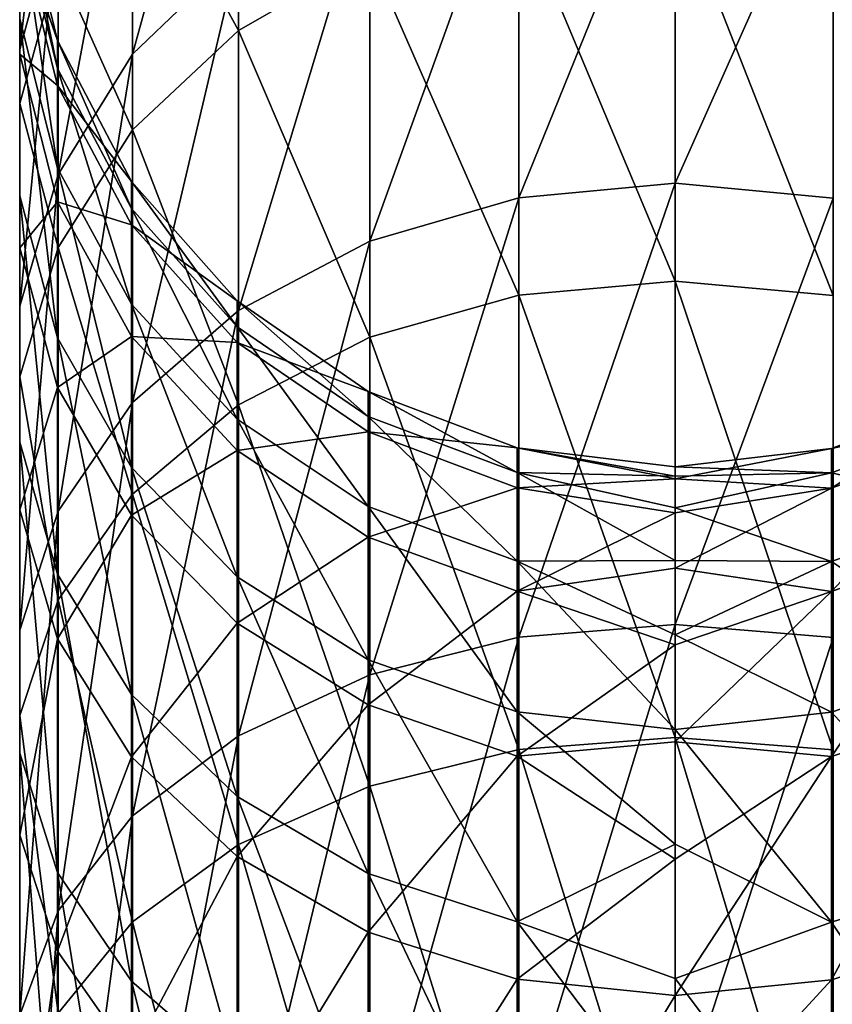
# Model space of a CAD drawing. Header units: millimetres. Extents: x -73 to 73, y -375 to 193.
# Tile 11 of 13: x -11 to 3, y 160 to 177. Entities that reach past the tile are written whole.
import ezdxf

# ---------------------------------------------------------------- set-up
doc = ezdxf.new("R2010")
doc.units = ezdxf.units.MM
doc.header["$LTSCALE"] = 65.185185
doc.layers.add('44', color=7, linetype='CONTINUOUS')
doc.layers.add('45', color=7, linetype='CONTINUOUS')

msp = doc.modelspace()

# ---------------------------------------------------------------- linework, layer by layer
at = {"layer": '44', "color": 7, "linetype": 'CONTINUOUS', "true_color": 0xa2afbf}
for points in [[(0, 174.637, 117.776), (2.752, 180.825, 108.519), (0, 181.11, 108.693), (0, 174.637, 117.776)], [(2.752, 174.38, 117.563), (2.752, 180.825, 108.519), (0, 174.637, 117.776), (2.752, 174.38, 117.563)], [(2.752, 179.424, 24.272), (2.752, 172.682, 15.448), (0, 179.704, 24.089), (2.752, 179.424, 24.272)], [(0, 179.704, 24.089), (2.752, 172.682, 15.448), (0, 172.933, 15.227), (0, 179.704, 24.089)], [(0, 166.95, 125.856), (2.752, 174.38, 117.563), (0, 174.637, 117.776), (0, 166.95, 125.856)], [(2.752, 166.725, 125.609), (2.752, 174.38, 117.563), (0, 166.95, 125.856), (2.752, 166.725, 125.609)], [(2.752, 172.682, 15.448), (2.752, 164.765, 7.661), (0, 172.933, 15.227), (2.752, 172.682, 15.448)], [(0, 172.933, 15.227), (2.752, 164.765, 7.661), (0, 164.981, 7.407), (0, 172.933, 15.227)], [(2.722, 170.019, 66.564), (2.722, 169.326, 58.642), (5.32, 170.996, 66.548), (2.722, 170.019, 66.564)], [(5.32, 170.56, 74.625), (2.722, 170.019, 66.564), (5.32, 170.996, 66.548), (5.32, 170.56, 74.625)], [(5.32, 170.996, 66.548), (2.722, 169.326, 58.642), (5.32, 170.291, 58.489), (5.32, 170.996, 66.548)], [(2.722, 169.59, 74.504), (2.722, 170.019, 66.564), (5.32, 170.56, 74.625), (2.722, 169.59, 74.504)], [(5.32, 168.99, 82.561), (2.722, 169.59, 74.504), (5.32, 170.56, 74.625), (5.32, 168.99, 82.561)], [(2.722, 169.326, 58.642), (2.722, 167.524, 50.897), (5.32, 170.291, 58.489), (2.722, 169.326, 58.642)], [(5.32, 170.291, 58.489), (2.722, 167.524, 50.897), (5.32, 168.458, 50.609), (5.32, 170.291, 58.489)], [(0, 169.699, 67.229), (0, 169.487, 62.619), (2.722, 170.019, 66.564), (0, 169.699, 67.229)], [(2.722, 170.019, 66.564), (0, 169.487, 62.619), (2.722, 169.326, 58.642), (2.722, 170.019, 66.564)], [(2.722, 169.59, 74.504), (0, 169.699, 67.229), (2.722, 170.019, 66.564), (2.722, 169.59, 74.504)], [(0, 169.532, 71.84), (0, 169.699, 67.229), (2.722, 169.59, 74.504), (0, 169.532, 71.84)], [(0, 168.985, 76.421), (0, 169.532, 71.84), (2.722, 169.59, 74.504), (0, 168.985, 76.421)], [(2.722, 168.047, 82.304), (0, 168.985, 76.421), (2.722, 169.59, 74.504), (2.722, 168.047, 82.304)], [(2.722, 168.047, 82.304), (2.722, 169.59, 74.504), (5.32, 168.99, 82.561), (2.722, 168.047, 82.304)], [(0, 169.487, 62.619), (0, 168.896, 58.043), (2.722, 169.326, 58.642), (0, 169.487, 62.619)], [(0, 168.896, 58.043), (0, 167.93, 53.531), (2.722, 169.326, 58.642), (0, 168.896, 58.043)], [(2.722, 169.326, 58.642), (0, 167.93, 53.531), (2.722, 167.524, 50.897), (2.722, 169.326, 58.642)], [(0, 168.063, 80.942), (0, 168.985, 76.421), (2.722, 168.047, 82.304), (0, 168.063, 80.942)], [(5.32, 166.318, 90.197), (2.722, 168.047, 82.304), (5.32, 168.99, 82.561), (5.32, 166.318, 90.197)], [(2.722, 167.524, 50.897), (2.722, 164.65, 43.483), (5.32, 168.458, 50.609), (2.722, 167.524, 50.897)], [(5.32, 168.458, 50.609), (2.722, 164.65, 43.483), (5.32, 165.534, 43.067), (5.32, 168.458, 50.609)], [(0, 166.772, 85.372), (0, 168.063, 80.942), (2.722, 168.047, 82.304), (0, 166.772, 85.372)], [(2.722, 165.42, 89.81), (0, 166.772, 85.372), (2.722, 168.047, 82.304), (2.722, 165.42, 89.81)], [(2.722, 165.42, 89.81), (2.722, 168.047, 82.304), (5.32, 166.318, 90.197), (2.722, 165.42, 89.81)], [(0, 167.93, 53.531), (0, 166.596, 49.114), (2.722, 167.524, 50.897), (0, 167.93, 53.531)], [(0, 166.596, 49.114), (0, 164.903, 44.822), (2.722, 167.524, 50.897), (0, 166.596, 49.114)], [(2.722, 167.524, 50.897), (0, 164.903, 44.822), (2.722, 164.65, 43.483), (2.722, 167.524, 50.897)], [(0, 158.202, 132.773), (2.752, 166.725, 125.609), (0, 166.95, 125.856), (0, 158.202, 132.773)], [(0, 165.12, 89.68), (0, 166.772, 85.372), (2.722, 165.42, 89.81), (0, 165.12, 89.68)], [(2.752, 158.014, 132.497), (2.752, 166.725, 125.609), (0, 158.202, 132.773), (2.752, 158.014, 132.497)], [(5.32, 162.597, 97.381), (2.722, 165.42, 89.81), (5.32, 166.318, 90.197), (5.32, 162.597, 97.381)], [(2.722, 161.763, 96.871), (0, 165.12, 89.68), (2.722, 165.42, 89.81), (2.722, 161.763, 96.871)], [(2.722, 164.65, 43.483), (2.722, 160.76, 36.548), (5.32, 165.534, 43.067), (2.722, 164.65, 43.483)], [(5.32, 165.534, 43.067), (2.722, 160.76, 36.548), (5.32, 161.577, 36.011), (5.32, 165.534, 43.067)], [(2.722, 161.763, 96.871), (2.722, 165.42, 89.81), (5.32, 162.597, 97.381), (2.722, 161.763, 96.871)], [(0, 163.12, 93.838), (0, 165.12, 89.68), (2.722, 161.763, 96.871), (0, 163.12, 93.838)], [(2.752, 164.765, 7.661), (2.752, 155.829, 1.066), (0, 164.981, 7.407), (2.752, 164.765, 7.661)], [(0, 164.981, 7.407), (2.752, 155.829, 1.066), (0, 156.008, 0.784), (0, 164.981, 7.407)], [(0, 164.903, 44.822), (0, 162.862, 40.684), (2.722, 164.65, 43.483), (0, 164.903, 44.822)], [(0, 162.862, 40.684), (0, 160.487, 36.727), (2.722, 164.65, 43.483), (0, 162.862, 40.684)], [(2.722, 164.65, 43.483), (0, 160.487, 36.727), (2.722, 160.76, 36.548), (2.722, 164.65, 43.483)], [(0, 160.783, 97.817), (0, 163.12, 93.838), (2.722, 161.763, 96.871), (0, 160.783, 97.817)], [(5.32, 157.902, 103.968), (2.722, 161.763, 96.871), (5.32, 162.597, 97.381), (5.32, 157.902, 103.968)], [(2.722, 157.148, 103.346), (0, 160.783, 97.817), (2.722, 161.763, 96.871), (2.722, 157.148, 103.346)], [(2.722, 157.148, 103.346), (2.722, 161.763, 96.871), (5.32, 157.902, 103.968), (2.722, 157.148, 103.346)], [(2.722, 160.76, 36.548), (2.722, 155.933, 30.229), (5.32, 161.577, 36.011), (2.722, 160.76, 36.548)], [(5.32, 161.577, 36.011), (2.722, 155.933, 30.229), (5.32, 156.666, 29.583), (5.32, 161.577, 36.011)], [(0, 158.128, 101.591), (0, 160.783, 97.817), (2.722, 157.148, 103.346), (0, 158.128, 101.591)], [(0, 160.487, 36.727), (0, 157.795, 32.98), (2.722, 160.76, 36.548), (0, 160.487, 36.727)], [(2.722, 160.76, 36.548), (0, 157.795, 32.98), (2.722, 155.933, 30.229), (2.722, 160.76, 36.548)]]:
    msp.add_3dface(points, dxfattribs=at)
at = {"layer": '45', "color": 7, "linetype": 'CONTINUOUS', "true_color": 0xa2afbf}
for points in [[(-7.607, 178.656, 107.194), (-7.607, 183.599, 97.651), (-9.452, 176.887, 106.113), (-7.607, 178.656, 107.194)], [(-9.452, 176.887, 106.113), (-7.607, 183.599, 97.651), (-9.452, 181.695, 96.83), (-9.452, 176.887, 106.113)], [(-10.746, 179.441, 95.858), (-10.746, 182.779, 86.318), (-11.414, 176.968, 94.791), (-10.746, 179.441, 95.858)], [(-11.414, 176.968, 94.791), (-10.746, 182.779, 86.318), (-11.414, 180.18, 85.61), (-11.414, 176.968, 94.791)], [(-7.607, 182.558, 35.042), (-7.607, 177.301, 25.669), (-9.452, 180.682, 35.926), (-7.607, 182.558, 35.042)], [(-7.607, 182.558, 35.042), (-5.32, 178.614, 24.806), (-7.607, 177.301, 25.669), (-7.607, 182.558, 35.042)], [(-9.452, 176.887, 106.113), (-9.452, 181.695, 96.83), (-10.746, 174.792, 104.833), (-9.452, 176.887, 106.113)], [(-10.746, 174.792, 104.833), (-9.452, 181.695, 96.83), (-10.746, 179.441, 95.858), (-10.746, 174.792, 104.833)], [(0, 174.637, 117.776), (0, 181.11, 108.693), (-2.722, 174.385, 117.567), (0, 174.637, 117.776)], [(-2.722, 174.385, 117.567), (0, 181.11, 108.693), (-2.722, 180.831, 108.523), (-2.722, 174.385, 117.567)], [(-9.452, 180.682, 35.926), (-9.452, 175.569, 26.808), (-10.746, 178.462, 36.973), (-9.452, 180.682, 35.926)], [(-9.452, 180.682, 35.926), (-7.607, 177.301, 25.669), (-9.452, 175.569, 26.808), (-9.452, 180.682, 35.926)], [(-2.722, 174.385, 117.567), (-2.722, 180.831, 108.523), (-5.32, 173.631, 116.945), (-2.722, 174.385, 117.567)], [(-5.32, 173.631, 116.945), (-2.722, 180.831, 108.523), (-5.32, 179.997, 108.013), (-5.32, 173.631, 116.945)], [(-11.414, 176.968, 94.791), (-11.414, 180.18, 85.61), (-11.418, 174.419, 93.692), (-11.414, 176.968, 94.791)], [(-11.418, 174.419, 93.692), (-11.414, 180.18, 85.61), (-11.418, 177.503, 84.88), (-11.418, 174.419, 93.692)], [(-5.32, 173.631, 116.945), (-5.32, 179.997, 108.013), (-7.607, 172.419, 115.946), (-5.32, 173.631, 116.945)], [(-7.607, 172.419, 115.946), (-5.32, 179.997, 108.013), (-7.607, 178.656, 107.194), (-7.607, 172.419, 115.946)], [(-11.418, 179.314, 75.723), (-11.418, 179.818, 66.401), (-10.757, 176.64, 75.387), (-11.418, 179.314, 75.723)], [(-11.418, 179.818, 66.401), (-11.418, 179.005, 57.101), (-10.757, 177.124, 66.446), (-11.418, 179.818, 66.401)], [(-10.757, 176.64, 75.387), (-11.418, 179.818, 66.401), (-10.757, 177.124, 66.446), (-10.757, 176.64, 75.387)], [(0, 179.704, 24.089), (0, 172.933, 15.227), (-2.722, 179.43, 24.268), (0, 179.704, 24.089)], [(-11.414, 179.542, 47.191), (-11.414, 176.026, 38.121), (-11.418, 176.89, 48.009), (-11.414, 179.542, 47.191)], [(-11.418, 179.005, 57.101), (-11.414, 179.542, 47.191), (-11.418, 176.89, 48.009), (-11.418, 179.005, 57.101)], [(-11.414, 179.542, 47.191), (-10.746, 178.462, 36.973), (-11.414, 176.026, 38.121), (-11.414, 179.542, 47.191)], [(-11.418, 177.503, 84.88), (-11.418, 179.314, 75.723), (-10.757, 174.902, 84.172), (-11.418, 177.503, 84.88)], [(-10.757, 174.902, 84.172), (-11.418, 179.314, 75.723), (-10.757, 176.64, 75.387), (-10.757, 174.902, 84.172)], [(-10.746, 174.792, 104.833), (-10.746, 179.441, 95.858), (-11.414, 172.494, 103.428), (-10.746, 174.792, 104.833)], [(-11.414, 172.494, 103.428), (-10.746, 179.441, 95.858), (-11.414, 176.968, 94.791), (-11.414, 172.494, 103.428)], [(-2.722, 179.43, 24.268), (-2.722, 172.688, 15.443), (-5.32, 178.614, 24.806), (-2.722, 179.43, 24.268)], [(-2.722, 179.43, 24.268), (0, 172.933, 15.227), (-2.722, 172.688, 15.443), (-2.722, 179.43, 24.268)], [(-11.418, 179.005, 57.101), (-11.418, 176.89, 48.009), (-10.757, 176.343, 57.525), (-11.418, 179.005, 57.101)], [(-10.757, 177.124, 66.446), (-11.418, 179.005, 57.101), (-10.757, 176.343, 57.525), (-10.757, 177.124, 66.446)], [(-7.607, 172.419, 115.946), (-7.607, 178.656, 107.194), (-9.452, 170.82, 114.626), (-7.607, 172.419, 115.946)], [(-9.452, 170.82, 114.626), (-7.607, 178.656, 107.194), (-9.452, 176.887, 106.113), (-9.452, 170.82, 114.626)], [(-5.32, 178.614, 24.806), (-5.32, 171.955, 16.09), (-7.607, 177.301, 25.669), (-5.32, 178.614, 24.806)], [(-5.32, 178.614, 24.806), (-2.722, 172.688, 15.443), (-5.32, 171.955, 16.09), (-5.32, 178.614, 24.806)], [(-10.746, 178.462, 36.973), (-10.746, 173.518, 28.157), (-11.414, 176.026, 38.121), (-10.746, 178.462, 36.973)], [(-10.746, 178.462, 36.973), (-9.452, 175.569, 26.808), (-10.746, 173.518, 28.157), (-10.746, 178.462, 36.973)], [(-11.418, 174.419, 93.692), (-11.418, 177.503, 84.88), (-10.757, 171.945, 92.624), (-11.418, 174.419, 93.692)], [(-10.757, 171.945, 92.624), (-11.418, 177.503, 84.88), (-10.757, 174.902, 84.172), (-10.757, 171.945, 92.624)], [(-7.607, 177.301, 25.669), (-7.607, 170.777, 17.13), (-9.452, 175.569, 26.808), (-7.607, 177.301, 25.669)], [(-7.607, 177.301, 25.669), (-5.32, 171.955, 16.09), (-7.607, 170.777, 17.13), (-7.607, 177.301, 25.669)], [(-10.757, 176.64, 75.387), (-10.757, 177.124, 66.446), (-9.469, 174.201, 75.082), (-10.757, 176.64, 75.387)], [(-10.757, 177.124, 66.446), (-10.757, 176.343, 57.525), (-9.469, 174.666, 66.487), (-10.757, 177.124, 66.446)], [(-9.469, 174.201, 75.082), (-10.757, 177.124, 66.446), (-9.469, 174.666, 66.487), (-9.469, 174.201, 75.082)], [(-11.414, 172.494, 103.428), (-11.414, 176.968, 94.791), (-11.418, 170.126, 101.981), (-11.414, 172.494, 103.428)], [(-11.418, 170.126, 101.981), (-11.414, 176.968, 94.791), (-11.418, 174.419, 93.692), (-11.418, 170.126, 101.981)], [(-11.418, 176.89, 48.009), (-11.414, 176.026, 38.121), (-11.418, 173.515, 39.304), (-11.418, 176.89, 48.009)], [(-11.418, 176.89, 48.009), (-11.418, 173.515, 39.304), (-10.757, 174.314, 48.803), (-11.418, 176.89, 48.009)], [(-10.757, 176.343, 57.525), (-11.418, 176.89, 48.009), (-10.757, 174.314, 48.803), (-10.757, 176.343, 57.525)], [(-9.452, 170.82, 114.626), (-9.452, 176.887, 106.113), (-10.746, 168.926, 113.064), (-9.452, 170.82, 114.626)], [(-10.746, 168.926, 113.064), (-9.452, 176.887, 106.113), (-10.746, 174.792, 104.833), (-10.746, 168.926, 113.064)], [(-10.757, 174.902, 84.172), (-10.757, 176.64, 75.387), (-9.469, 172.53, 83.526), (-10.757, 174.902, 84.172)], [(-9.469, 172.53, 83.526), (-10.757, 176.64, 75.387), (-9.469, 174.201, 75.082), (-9.469, 172.53, 83.526)], [(-10.757, 176.343, 57.525), (-10.757, 174.314, 48.803), (-9.469, 173.915, 57.911), (-10.757, 176.343, 57.525)], [(-9.469, 174.666, 66.487), (-10.757, 176.343, 57.525), (-9.469, 173.915, 57.911), (-9.469, 174.666, 66.487)], [(-11.414, 176.026, 38.121), (-11.414, 171.267, 29.637), (-11.418, 173.515, 39.304), (-11.414, 176.026, 38.121)], [(-11.414, 176.026, 38.121), (-10.746, 173.518, 28.157), (-11.414, 171.267, 29.637), (-11.414, 176.026, 38.121)], [(-9.452, 175.569, 26.808), (-9.452, 169.222, 18.501), (-10.746, 173.518, 28.157), (-9.452, 175.569, 26.808)], [(-9.452, 175.569, 26.808), (-7.607, 170.777, 17.13), (-9.452, 169.222, 18.501), (-9.452, 175.569, 26.808)], [(-10.757, 171.945, 92.624), (-10.757, 174.902, 84.172), (-9.469, 169.687, 91.651), (-10.757, 171.945, 92.624)], [(-9.469, 169.687, 91.651), (-10.757, 174.902, 84.172), (-9.469, 172.53, 83.526), (-9.469, 169.687, 91.651)], [(-10.746, 168.926, 113.064), (-10.746, 174.792, 104.833), (-11.414, 166.849, 111.35), (-10.746, 168.926, 113.064)], [(-11.414, 166.849, 111.35), (-10.746, 174.792, 104.833), (-11.414, 172.494, 103.428), (-11.414, 166.849, 111.35)], [(-9.469, 174.201, 75.082), (-9.469, 174.666, 66.487), (-7.63, 172.139, 74.823), (-9.469, 174.201, 75.082)], [(-9.469, 174.666, 66.487), (-9.469, 173.915, 57.911), (-7.63, 172.588, 66.521), (-9.469, 174.666, 66.487)], [(-7.63, 172.139, 74.823), (-9.469, 174.666, 66.487), (-7.63, 172.588, 66.521), (-7.63, 172.139, 74.823)], [(0, 166.95, 125.856), (0, 174.637, 117.776), (-2.722, 166.73, 125.614), (0, 166.95, 125.856)], [(-2.722, 166.73, 125.614), (0, 174.637, 117.776), (-2.722, 174.385, 117.567), (-2.722, 166.73, 125.614)], [(-11.418, 170.126, 101.981), (-11.418, 174.419, 93.692), (-10.757, 167.826, 100.576), (-11.418, 170.126, 101.981)], [(-10.757, 167.826, 100.576), (-11.418, 174.419, 93.692), (-10.757, 171.945, 92.624), (-10.757, 167.826, 100.576)], [(-10.757, 174.314, 48.803), (-11.418, 173.515, 39.304), (-10.757, 171.077, 40.454), (-10.757, 174.314, 48.803)], [(-10.757, 174.314, 48.803), (-10.757, 171.077, 40.454), (-9.469, 171.965, 49.528), (-10.757, 174.314, 48.803)], [(-9.469, 173.915, 57.911), (-10.757, 174.314, 48.803), (-9.469, 171.965, 49.528), (-9.469, 173.915, 57.911)], [(-2.722, 166.73, 125.614), (-2.722, 174.385, 117.567), (-5.32, 166.071, 124.892), (-2.722, 166.73, 125.614)], [(-5.32, 166.071, 124.892), (-2.722, 174.385, 117.567), (-5.32, 173.631, 116.945), (-5.32, 166.071, 124.892)], [(-9.469, 172.53, 83.526), (-9.469, 174.201, 75.082), (-7.63, 170.525, 82.98), (-9.469, 172.53, 83.526)], [(-7.63, 170.525, 82.98), (-9.469, 174.201, 75.082), (-7.63, 172.139, 74.823), (-7.63, 170.525, 82.98)], [(-9.469, 173.915, 57.911), (-9.469, 171.965, 49.528), (-7.63, 171.863, 58.238), (-9.469, 173.915, 57.911)], [(-7.63, 172.588, 66.521), (-9.469, 173.915, 57.911), (-7.63, 171.863, 58.238), (-7.63, 172.588, 66.521)], [(-5.32, 166.071, 124.892), (-5.32, 173.631, 116.945), (-7.607, 165.012, 123.732), (-5.32, 166.071, 124.892)], [(-7.607, 165.012, 123.732), (-5.32, 173.631, 116.945), (-7.607, 172.419, 115.946), (-7.607, 165.012, 123.732)], [(-11.418, 173.515, 39.304), (-11.414, 171.267, 29.637), (-11.418, 168.949, 31.162), (-11.418, 173.515, 39.304)], [(-11.418, 173.515, 39.304), (-11.418, 168.949, 31.162), (-10.757, 171.077, 40.454), (-11.418, 173.515, 39.304)], [(-10.746, 173.518, 28.157), (-10.746, 167.381, 20.126), (-11.414, 171.267, 29.637), (-10.746, 173.518, 28.157)], [(-10.746, 173.518, 28.157), (-9.452, 169.222, 18.501), (-10.746, 167.381, 20.126), (-10.746, 173.518, 28.157)], [(0, 172.933, 15.227), (0, 164.981, 7.407), (-2.722, 172.688, 15.443), (0, 172.933, 15.227)], [(-2.722, 172.688, 15.443), (-2.722, 164.769, 7.655), (-5.32, 171.955, 16.09), (-2.722, 172.688, 15.443)], [(-2.722, 172.688, 15.443), (0, 164.981, 7.407), (-2.722, 164.769, 7.655), (-2.722, 172.688, 15.443)], [(-11.414, 166.849, 111.35), (-11.414, 172.494, 103.428), (-11.418, 164.708, 109.584), (-11.414, 166.849, 111.35)], [(-11.418, 164.708, 109.584), (-11.414, 172.494, 103.428), (-11.418, 170.126, 101.981), (-11.418, 164.708, 109.584)], [(-9.469, 169.687, 91.651), (-9.469, 172.53, 83.526), (-7.63, 167.779, 90.827), (-9.469, 169.687, 91.651)], [(-7.63, 167.779, 90.827), (-9.469, 172.53, 83.526), (-7.63, 170.525, 82.98), (-7.63, 167.779, 90.827)], [(-7.63, 172.139, 74.823), (-7.63, 172.588, 66.521), (-5.347, 170.574, 74.627), (-7.63, 172.139, 74.823)], [(-7.63, 172.588, 66.521), (-7.63, 171.863, 58.238), (-5.347, 171.011, 66.547), (-7.63, 172.588, 66.521)], [(-5.347, 170.574, 74.627), (-7.63, 172.588, 66.521), (-5.347, 171.011, 66.547), (-5.347, 170.574, 74.627)], [(-7.607, 165.012, 123.732), (-7.607, 172.419, 115.946), (-9.452, 163.615, 122.2), (-7.607, 165.012, 123.732)], [(-9.452, 163.615, 122.2), (-7.607, 172.419, 115.946), (-9.452, 170.82, 114.626), (-9.452, 163.615, 122.2)], [(-7.63, 170.525, 82.98), (-7.63, 172.139, 74.823), (-5.347, 169.003, 82.565), (-7.63, 170.525, 82.98)], [(-5.347, 169.003, 82.565), (-7.63, 172.139, 74.823), (-5.347, 170.574, 74.627), (-5.347, 169.003, 82.565)], [(-9.469, 171.965, 49.528), (-10.757, 171.077, 40.454), (-9.469, 168.854, 41.502), (-9.469, 171.965, 49.528)], [(-10.757, 167.826, 100.576), (-10.757, 171.945, 92.624), (-9.469, 165.729, 99.294), (-10.757, 167.826, 100.576)], [(-9.469, 165.729, 99.294), (-10.757, 171.945, 92.624), (-9.469, 169.687, 91.651), (-9.469, 165.729, 99.294)], [(-9.469, 171.965, 49.528), (-9.469, 168.854, 41.502), (-7.63, 169.979, 50.14), (-9.469, 171.965, 49.528)], [(-7.63, 171.863, 58.238), (-9.469, 171.965, 49.528), (-7.63, 169.979, 50.14), (-7.63, 171.863, 58.238)], [(-5.32, 171.955, 16.09), (-5.32, 164.135, 8.399), (-7.607, 170.777, 17.13), (-5.32, 171.955, 16.09)], [(-5.32, 171.955, 16.09), (-2.722, 164.769, 7.655), (-5.32, 164.135, 8.399), (-5.32, 171.955, 16.09)], [(-7.63, 171.863, 58.238), (-7.63, 169.979, 50.14), (-5.347, 170.305, 58.486), (-7.63, 171.863, 58.238)], [(-5.347, 171.011, 66.547), (-7.63, 171.863, 58.238), (-5.347, 170.305, 58.486), (-5.347, 171.011, 66.547)], [(-11.414, 171.267, 29.637), (-11.414, 165.362, 21.908), (-11.418, 168.949, 31.162), (-11.414, 171.267, 29.637)], [(-11.414, 171.267, 29.637), (-10.746, 167.381, 20.126), (-11.414, 165.362, 21.908), (-11.414, 171.267, 29.637)], [(-10.757, 171.077, 40.454), (-11.418, 168.949, 31.162), (-10.757, 166.697, 32.643), (-10.757, 171.077, 40.454)], [(-10.757, 171.077, 40.454), (-10.757, 166.697, 32.643), (-9.469, 168.854, 41.502), (-10.757, 171.077, 40.454)], [(-5.347, 170.574, 74.627), (-5.347, 171.011, 66.547), (-2.752, 169.597, 74.505), (-5.347, 170.574, 74.627)], [(-5.347, 171.011, 66.547), (-5.347, 170.305, 58.486), (-2.752, 170.026, 66.564), (-5.347, 171.011, 66.547)], [(-2.752, 169.597, 74.505), (-5.347, 171.011, 66.547), (-2.752, 170.026, 66.564), (-2.752, 169.597, 74.505)], [(-9.452, 163.615, 122.2), (-9.452, 170.82, 114.626), (-10.746, 161.96, 120.387), (-9.452, 163.615, 122.2)], [(-10.746, 161.96, 120.387), (-9.452, 170.82, 114.626), (-10.746, 168.926, 113.064), (-10.746, 161.96, 120.387)], [(-7.607, 170.777, 17.13), (-7.607, 163.115, 9.594), (-9.452, 169.222, 18.501), (-7.607, 170.777, 17.13)], [(-7.607, 170.777, 17.13), (-5.32, 164.135, 8.399), (-7.607, 163.115, 9.594), (-7.607, 170.777, 17.13)], [(-5.347, 169.003, 82.565), (-5.347, 170.574, 74.627), (-2.752, 168.054, 82.306), (-5.347, 169.003, 82.565)], [(-2.752, 168.054, 82.306), (-5.347, 170.574, 74.627), (-2.752, 169.597, 74.505), (-2.752, 168.054, 82.306)], [(-7.63, 167.779, 90.827), (-7.63, 170.525, 82.98), (-5.347, 166.331, 90.203), (-7.63, 167.779, 90.827)], [(-5.347, 166.331, 90.203), (-7.63, 170.525, 82.98), (-5.347, 169.003, 82.565), (-5.347, 166.331, 90.203)], [(-5.347, 170.305, 58.486), (-7.63, 169.979, 50.14), (-5.347, 168.472, 50.605), (-5.347, 170.305, 58.486)], [(-5.347, 170.305, 58.486), (-5.347, 168.472, 50.605), (-2.752, 169.333, 58.641), (-5.347, 170.305, 58.486)], [(-2.752, 170.026, 66.564), (-5.347, 170.305, 58.486), (-2.752, 169.333, 58.641), (-2.752, 170.026, 66.564)], [(-11.418, 164.708, 109.584), (-11.418, 170.126, 101.981), (-10.757, 162.629, 107.868), (-11.418, 164.708, 109.584)], [(-10.757, 162.629, 107.868), (-11.418, 170.126, 101.981), (-10.757, 167.826, 100.576), (-10.757, 162.629, 107.868)], [(0, 169.487, 62.619), (0, 169.699, 67.229), (-2.752, 170.026, 66.564), (0, 169.487, 62.619)], [(0, 169.487, 62.619), (-2.752, 170.026, 66.564), (-2.752, 169.333, 58.641), (0, 169.487, 62.619)], [(0, 169.699, 67.229), (0, 169.532, 71.84), (-2.752, 170.026, 66.564), (0, 169.699, 67.229)], [(0, 169.532, 71.84), (-2.752, 169.597, 74.505), (-2.752, 170.026, 66.564), (0, 169.532, 71.84)], [(-7.63, 169.979, 50.14), (-9.469, 168.854, 41.502), (-7.63, 166.974, 42.388), (-7.63, 169.979, 50.14)], [(-7.63, 169.979, 50.14), (-7.63, 166.974, 42.388), (-5.347, 168.472, 50.605), (-7.63, 169.979, 50.14)], [(-9.469, 165.729, 99.294), (-9.469, 169.687, 91.651), (-7.63, 163.955, 98.21), (-9.469, 165.729, 99.294)], [(-7.63, 163.955, 98.21), (-9.469, 169.687, 91.651), (-7.63, 167.779, 90.827), (-7.63, 163.955, 98.21)], [(0, 169.532, 71.84), (0, 168.985, 76.421), (-2.752, 169.597, 74.505), (0, 169.532, 71.84)], [(0, 168.985, 76.421), (0, 168.063, 80.942), (-2.752, 169.597, 74.505), (0, 168.985, 76.421)], [(0, 168.063, 80.942), (-2.752, 168.054, 82.306), (-2.752, 169.597, 74.505), (0, 168.063, 80.942)], [(0, 168.896, 58.043), (0, 169.487, 62.619), (-2.752, 169.333, 58.641), (0, 168.896, 58.043)], [(-9.452, 169.222, 18.501), (-9.452, 161.769, 11.171), (-10.746, 167.381, 20.126), (-9.452, 169.222, 18.501)], [(-9.452, 169.222, 18.501), (-7.607, 163.115, 9.594), (-9.452, 161.769, 11.171), (-9.452, 169.222, 18.501)], [(-2.752, 169.333, 58.641), (-5.347, 168.472, 50.605), (-2.752, 167.531, 50.895), (-2.752, 169.333, 58.641)], [(0, 168.896, 58.043), (-2.752, 169.333, 58.641), (-2.752, 167.531, 50.895), (0, 168.896, 58.043)], [(-5.347, 166.331, 90.203), (-5.347, 169.003, 82.565), (-2.752, 165.427, 89.813), (-5.347, 166.331, 90.203)], [(-2.752, 165.427, 89.813), (-5.347, 169.003, 82.565), (-2.752, 168.054, 82.306), (-2.752, 165.427, 89.813)], [(-11.418, 168.949, 31.162), (-11.414, 165.362, 21.908), (-11.418, 163.281, 23.744), (-11.418, 168.949, 31.162)], [(-11.418, 168.949, 31.162), (-11.418, 163.281, 23.744), (-10.757, 166.697, 32.643), (-11.418, 168.949, 31.162)], [(-10.746, 161.96, 120.387), (-10.746, 168.926, 113.064), (-11.414, 160.144, 118.397), (-10.746, 161.96, 120.387)], [(-11.414, 160.144, 118.397), (-10.746, 168.926, 113.064), (-11.414, 166.849, 111.35), (-11.414, 160.144, 118.397)], [(-9.469, 168.854, 41.502), (-10.757, 166.697, 32.643), (-9.469, 164.643, 33.994), (-9.469, 168.854, 41.502)], [(-9.469, 168.854, 41.502), (-9.469, 164.643, 33.994), (-7.63, 166.974, 42.388), (-9.469, 168.854, 41.502)], [(0, 167.93, 53.531), (0, 168.896, 58.043), (-2.752, 167.531, 50.895), (0, 167.93, 53.531)], [(-5.347, 168.472, 50.605), (-7.63, 166.974, 42.388), (-5.347, 165.547, 43.06), (-5.347, 168.472, 50.605)], [(-5.347, 168.472, 50.605), (-5.347, 165.547, 43.06), (-2.752, 167.531, 50.895), (-5.347, 168.472, 50.605)], [(0, 168.063, 80.942), (0, 166.772, 85.372), (-2.752, 168.054, 82.306), (0, 168.063, 80.942)], [(0, 166.772, 85.372), (0, 165.12, 89.68), (-2.752, 168.054, 82.306), (0, 166.772, 85.372)], [(0, 165.12, 89.68), (-2.752, 165.427, 89.813), (-2.752, 168.054, 82.306), (0, 165.12, 89.68)], [(-10.757, 162.629, 107.868), (-10.757, 167.826, 100.576), (-9.469, 160.733, 106.304), (-10.757, 162.629, 107.868)], [(-9.469, 160.733, 106.304), (-10.757, 167.826, 100.576), (-9.469, 165.729, 99.294), (-9.469, 160.733, 106.304)], [(0, 166.596, 49.114), (0, 167.93, 53.531), (-2.752, 167.531, 50.895), (0, 166.596, 49.114)], [(-7.63, 163.955, 98.21), (-7.63, 167.779, 90.827), (-5.347, 162.609, 97.388), (-7.63, 163.955, 98.21)], [(-5.347, 162.609, 97.388), (-7.63, 167.779, 90.827), (-5.347, 166.331, 90.203), (-5.347, 162.609, 97.388)], [(-2.752, 167.531, 50.895), (-5.347, 165.547, 43.06), (-2.752, 164.657, 43.48), (-2.752, 167.531, 50.895)], [(0, 166.596, 49.114), (-2.752, 167.531, 50.895), (-2.752, 164.657, 43.48), (0, 166.596, 49.114)], [(-10.746, 167.381, 20.126), (-10.746, 160.175, 13.039), (-11.414, 165.362, 21.908), (-10.746, 167.381, 20.126)], [(-10.746, 167.381, 20.126), (-9.452, 161.769, 11.171), (-10.746, 160.175, 13.039), (-10.746, 167.381, 20.126)], [(-7.63, 166.974, 42.388), (-9.469, 164.643, 33.994), (-7.63, 162.907, 35.136), (-7.63, 166.974, 42.388)], [(-7.63, 166.974, 42.388), (-7.63, 162.907, 35.136), (-5.347, 165.547, 43.06), (-7.63, 166.974, 42.388)], [(0, 158.202, 132.773), (0, 166.95, 125.856), (-2.722, 158.018, 132.503), (0, 158.202, 132.773)], [(-2.722, 158.018, 132.503), (0, 166.95, 125.856), (-2.722, 166.73, 125.614), (-2.722, 158.018, 132.503)], [(-11.414, 160.144, 118.397), (-11.414, 166.849, 111.35), (-11.418, 158.274, 116.347), (-11.414, 160.144, 118.397)], [(-11.418, 158.274, 116.347), (-11.414, 166.849, 111.35), (-11.418, 164.708, 109.584), (-11.418, 158.274, 116.347)], [(-10.757, 166.697, 32.643), (-11.418, 163.281, 23.744), (-10.757, 161.26, 25.528), (-10.757, 166.697, 32.643)], [(-10.757, 166.697, 32.643), (-10.757, 161.26, 25.528), (-9.469, 164.643, 33.994), (-10.757, 166.697, 32.643)], [(-2.722, 158.018, 132.503), (-2.722, 166.73, 125.614), (-5.32, 157.468, 131.695), (-2.722, 158.018, 132.503)], [(-5.32, 157.468, 131.695), (-2.722, 166.73, 125.614), (-5.32, 166.071, 124.892), (-5.32, 157.468, 131.695)], [(0, 164.903, 44.822), (0, 166.596, 49.114), (-2.752, 164.657, 43.48), (0, 164.903, 44.822)], [(-5.347, 162.609, 97.388), (-5.347, 166.331, 90.203), (-2.752, 161.769, 96.875), (-5.347, 162.609, 97.388)], [(-2.752, 161.769, 96.875), (-5.347, 166.331, 90.203), (-2.752, 165.427, 89.813), (-2.752, 161.769, 96.875)], [(-5.32, 157.468, 131.695), (-5.32, 166.071, 124.892), (-7.607, 156.582, 130.397), (-5.32, 157.468, 131.695)], [(-7.607, 156.582, 130.397), (-5.32, 166.071, 124.892), (-7.607, 165.012, 123.732), (-7.607, 156.582, 130.397)], [(-9.469, 160.733, 106.304), (-9.469, 165.729, 99.294), (-7.63, 159.13, 104.981), (-9.469, 160.733, 106.304)], [(-7.63, 159.13, 104.981), (-9.469, 165.729, 99.294), (-7.63, 163.955, 98.21), (-7.63, 159.13, 104.981)], [(-5.347, 165.547, 43.06), (-7.63, 162.907, 35.136), (-5.347, 161.589, 36.003), (-5.347, 165.547, 43.06)], [(-5.347, 165.547, 43.06), (-5.347, 161.589, 36.003), (-2.752, 164.657, 43.48), (-5.347, 165.547, 43.06)], [(0, 165.12, 89.68), (0, 163.12, 93.838), (-2.752, 165.427, 89.813), (0, 165.12, 89.68)], [(0, 163.12, 93.838), (-2.752, 161.769, 96.875), (-2.752, 165.427, 89.813), (0, 163.12, 93.838)], [(-11.414, 165.362, 21.908), (-11.414, 158.427, 15.087), (-11.418, 163.281, 23.744), (-11.414, 165.362, 21.908)], [(-11.414, 165.362, 21.908), (-10.746, 160.175, 13.039), (-11.414, 158.427, 15.087), (-11.414, 165.362, 21.908)], [(-7.607, 156.582, 130.397), (-7.607, 165.012, 123.732), (-9.452, 155.414, 128.684), (-7.607, 156.582, 130.397)], [(-9.452, 155.414, 128.684), (-7.607, 165.012, 123.732), (-9.452, 163.615, 122.2), (-9.452, 155.414, 128.684)], [(0, 162.862, 40.684), (0, 164.903, 44.822), (-2.752, 164.657, 43.48), (0, 162.862, 40.684)], [(0, 164.981, 7.407), (0, 156.008, 0.784), (-2.722, 164.769, 7.655), (0, 164.981, 7.407)], [(-11.418, 158.274, 116.347), (-11.418, 164.708, 109.584), (-10.757, 156.457, 114.356), (-11.418, 158.274, 116.347)], [(-10.757, 156.457, 114.356), (-11.418, 164.708, 109.584), (-10.757, 162.629, 107.868), (-10.757, 156.457, 114.356)], [(-2.722, 164.769, 7.655), (-2.722, 155.833, 1.06), (-5.32, 164.135, 8.399), (-2.722, 164.769, 7.655)], [(-2.722, 164.769, 7.655), (0, 156.008, 0.784), (-2.722, 155.833, 1.06), (-2.722, 164.769, 7.655)], [(-9.469, 164.643, 33.994), (-10.757, 161.26, 25.528), (-9.469, 159.417, 27.154), (-9.469, 164.643, 33.994)], [(-9.469, 164.643, 33.994), (-9.469, 159.417, 27.154), (-7.63, 162.907, 35.136), (-9.469, 164.643, 33.994)], [(-2.752, 164.657, 43.48), (-5.347, 161.589, 36.003), (-2.752, 160.767, 36.544), (-2.752, 164.657, 43.48)], [(0, 162.862, 40.684), (-2.752, 164.657, 43.48), (-2.752, 160.767, 36.544), (0, 162.862, 40.684)], [(-5.32, 164.135, 8.399), (-5.32, 155.31, 1.886), (-7.607, 163.115, 9.594), (-5.32, 164.135, 8.399)], [(-5.32, 164.135, 8.399), (-2.722, 155.833, 1.06), (-5.32, 155.31, 1.886), (-5.32, 164.135, 8.399)], [(-7.63, 159.13, 104.981), (-7.63, 163.955, 98.21), (-5.347, 157.913, 103.977), (-7.63, 159.13, 104.981)], [(-5.347, 157.913, 103.977), (-7.63, 163.955, 98.21), (-5.347, 162.609, 97.388), (-5.347, 157.913, 103.977)], [(-9.452, 155.414, 128.684), (-9.452, 163.615, 122.2), (-10.746, 154.032, 126.656), (-9.452, 155.414, 128.684)], [(-10.746, 154.032, 126.656), (-9.452, 163.615, 122.2), (-10.746, 161.96, 120.387), (-10.746, 154.032, 126.656)], [(-11.418, 163.281, 23.744), (-11.414, 158.427, 15.087), (-11.418, 156.626, 17.198), (-11.418, 163.281, 23.744)], [(-11.418, 163.281, 23.744), (-11.418, 156.626, 17.198), (-10.757, 161.26, 25.528), (-11.418, 163.281, 23.744)], [(-7.607, 163.115, 9.594), (-7.607, 154.468, 3.212), (-9.452, 161.769, 11.171), (-7.607, 163.115, 9.594)], [(-7.607, 163.115, 9.594), (-5.32, 155.31, 1.886), (-7.607, 154.468, 3.212), (-7.607, 163.115, 9.594)], [(0, 163.12, 93.838), (0, 160.783, 97.817), (-2.752, 161.769, 96.875), (0, 163.12, 93.838)], [(-7.63, 162.907, 35.136), (-9.469, 159.417, 27.154), (-7.63, 157.859, 28.529), (-7.63, 162.907, 35.136)], [(-7.63, 162.907, 35.136), (-7.63, 157.859, 28.529), (-5.347, 161.589, 36.003), (-7.63, 162.907, 35.136)], [(0, 160.487, 36.727), (0, 162.862, 40.684), (-2.752, 160.767, 36.544), (0, 160.487, 36.727)], [(-10.757, 156.457, 114.356), (-10.757, 162.629, 107.868), (-9.469, 154.8, 112.54), (-10.757, 156.457, 114.356)], [(-9.469, 154.8, 112.54), (-10.757, 162.629, 107.868), (-9.469, 160.733, 106.304), (-9.469, 154.8, 112.54)], [(-5.347, 157.913, 103.977), (-5.347, 162.609, 97.388), (-2.752, 157.154, 103.351), (-5.347, 157.913, 103.977)], [(-2.752, 157.154, 103.351), (-5.347, 162.609, 97.388), (-2.752, 161.769, 96.875), (-2.752, 157.154, 103.351)], [(-10.746, 154.032, 126.656), (-10.746, 161.96, 120.387), (-11.414, 152.514, 124.43), (-10.746, 154.032, 126.656)], [(-11.414, 152.514, 124.43), (-10.746, 161.96, 120.387), (-11.414, 160.144, 118.397), (-11.414, 152.514, 124.43)], [(-9.452, 161.769, 11.171), (-9.452, 153.358, 4.963), (-10.746, 160.175, 13.039), (-9.452, 161.769, 11.171)], [(-9.452, 161.769, 11.171), (-7.607, 154.468, 3.212), (-9.452, 153.358, 4.963), (-9.452, 161.769, 11.171)], [(0, 160.783, 97.817), (0, 158.128, 101.591), (-2.752, 161.769, 96.875), (0, 160.783, 97.817)], [(0, 158.128, 101.591), (-2.752, 157.154, 103.351), (-2.752, 161.769, 96.875), (0, 158.128, 101.591)], [(-5.347, 161.589, 36.003), (-7.63, 157.859, 28.529), (-5.347, 156.676, 29.573), (-5.347, 161.589, 36.003)], [(-5.347, 161.589, 36.003), (-5.347, 156.676, 29.573), (-2.752, 160.767, 36.544), (-5.347, 161.589, 36.003)], [(-10.757, 161.26, 25.528), (-11.418, 156.626, 17.198), (-10.757, 154.876, 19.248), (-10.757, 161.26, 25.528)], [(-10.757, 161.26, 25.528), (-10.757, 154.876, 19.248), (-9.469, 159.417, 27.154), (-10.757, 161.26, 25.528)], [(-2.752, 160.767, 36.544), (-5.347, 156.676, 29.573), (-2.752, 155.938, 30.224), (-2.752, 160.767, 36.544)], [(0, 160.487, 36.727), (-2.752, 160.767, 36.544), (-2.752, 155.938, 30.224), (0, 160.487, 36.727)], [(-9.469, 154.8, 112.54), (-9.469, 160.733, 106.304), (-7.63, 153.399, 111.005), (-9.469, 154.8, 112.54)], [(-7.63, 153.399, 111.005), (-9.469, 160.733, 106.304), (-7.63, 159.13, 104.981), (-7.63, 153.399, 111.005)], [(0, 157.795, 32.98), (0, 160.487, 36.727), (-2.752, 155.938, 30.224), (0, 157.795, 32.98)]]:
    msp.add_3dface(points, dxfattribs=at)

doc.saveas('drawing.dxf')
